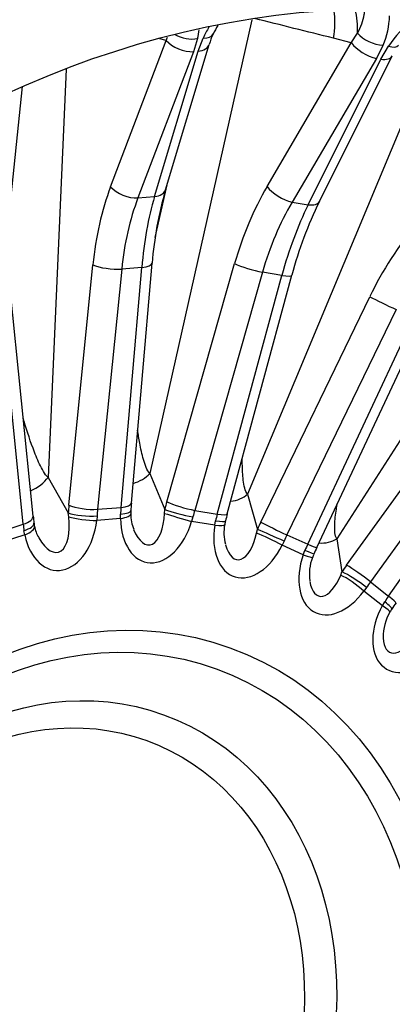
# Model space of a CAD drawing. Header units: millimetres. Extents: x 0 to 2970, y 0 to 2100.
# Tile 10 of 24: x 2067 to 2153, y 626 to 852. Entities that reach past the tile are written whole.
import ezdxf

# ---------------------------------------------------------------- set-up
doc = ezdxf.new("R2010")
doc.units = ezdxf.units.MM
doc.header["$LTSCALE"] = 10
doc.layers.add('CAP630C', color=7, linetype='Continuous')
doc.layers.add('Default', color=7, linetype='Continuous')

# ---------------------------------------------------------------- blocks, each defined once
blk = doc.blocks.new('SE1')
at = {"layer": 'CAP630C', "color": 7, "linetype": 'Continuous'}
for p, q in [((2120.62, 851.84), (2097.23, 747.75)), ((2088.23, 813.55), (2100.97, 847.1)), ((2100.97, 847.1), (2099.5, 847.44)), ((2100.97, 847.1), (2101.3, 847.87)), ((2108.15, 847.54), (2107.24, 844.52)), ((2108.3, 844.61), (2109.45, 847.64)), ((2143.42, 846.55), (2139.34, 847.62)), ((2143.42, 846.55), (2144.82, 848.74)), ((2100.82, 812.85), (2110.82, 846.18)), ((2124.1, 813.59), (2143.42, 846.55)), ((2150.68, 845.98), (2149.17, 842.96)), ((2150.2, 842.79), (2151.94, 845.78)), ((2107.24, 844.52), (2094.5, 810.96)), ((2098.3, 811.27), (2108.3, 844.61)), ((2149.17, 842.96), (2129.85, 810.01)), ((2133.53, 809.4), (2150.2, 842.79)), ((2136.11, 810.16), (2152.78, 843.55)), ((2078, 840.55), (2073.88, 746.86)), ((2160.96, 842.17), (2119.64, 742.99)), ((2064.93, 806.95), (2068.03, 836.54)), ((2197.47, 822.31), (2140.13, 732.79)), ((2098.45, 801.91), (2101.17, 814.01)), ((2094.5, 810.96), (2098.3, 811.27)), ((2129.85, 810.01), (2133.53, 809.4)), ((2078.65, 740.5), (2084.16, 795.62)), ((2092.98, 740.93), (2097.74, 795.99)), ((2101.11, 741.28), (2116.65, 795.9)), ((2090.76, 794.66), (2085.25, 739.55)), ((2090.61, 739.98), (2095.37, 795.04)), ((2095.37, 795.04), (2090.76, 794.66)), ((2123.04, 793.93), (2107.5, 739.3)), ((2112.68, 738.44), (2127.5, 793.19)), ((2114.98, 738.52), (2129.79, 793.26)), ((2127.5, 793.19), (2123.04, 793.93)), ((2070.46, 737.98), (2065.08, 790.9)), ((2068.18, 736.1), (2062.79, 789.03)), ((2122.65, 736.62), (2147.66, 788.32)), ((2153.67, 785.37), (2128.66, 733.67)), ((2133.44, 731.56), (2157.78, 783.55)), ((2135.51, 730.79), (2159.85, 782.79)), ((2142.34, 726.73), (2175.84, 773.2)), ((2181.3, 769.38), (2147.79, 722.91)), ((2151.97, 719.62), (2184.88, 766.56)), ((2097.23, 747.75), (2100.64, 739.5)), ((2073.88, 746.86), (2078.5, 738.71)), ((2119.64, 742.99), (2121.88, 734.94)), ((2078.61, 737.81), (2078.5, 738.71)), ((2085.25, 739.55), (2090.61, 739.98)), ((2100.6, 738.61), (2100.64, 739.5)), ((2107.5, 739.3), (2112.68, 738.44)), ((2085.12, 738.01), (2085.03, 736.98)), ((2090.48, 737.42), (2085.03, 736.98)), ((2090.48, 737.42), (2090.5, 738.45)), ((2107.09, 737.78), (2106.81, 736.76)), ((2112.09, 735.89), (2106.81, 736.76)), ((2112.09, 735.89), (2112.29, 736.92)), ((2062.88, 734.39), (2068.18, 736.1)), ((2068.52, 733.65), (2068.35, 734.63)), ((2121.69, 734.09), (2121.88, 734.94)), ((2068.52, 733.65), (2063.13, 731.9)), ((2127.99, 732.23), (2127.53, 731.28)), ((2128.66, 733.67), (2133.44, 731.56)), ((2140.13, 732.79), (2141.28, 725.21)), ((2132.41, 729.12), (2127.53, 731.28)), ((2132.41, 729.12), (2132.78, 730.11)), ((2140.98, 724.44), (2141.28, 725.21)), ((2147.79, 722.91), (2151.97, 719.62)), ((2146.89, 721.61), (2146.28, 720.76)), ((2150.53, 717.41), (2146.28, 720.76)), ((2150.53, 717.41), (2151.08, 718.32))]:
    blk.add_line(p, q, dxfattribs=at)
for centre, radius, start, end in [((2134.11, 853.2), 18.08, 336.4834, 358.6069), ((2176.73, 829.02), 29.93, 130.1677, 145.9461), ((2093.78, 851.03), 14.79, 346.3529, 354.3128), ((2135.58, 835.59), 28.77, 149.6441, 155.2326), ((2134.1, 838.14), 24.67, 149.7921, 154.9791), ((2123.06, 843), 12.62, 153.768, 165.3763), ((2182.09, 789.29), 84.62, 163.8371, 175.4584), ((2218.52, 769.69), 91.81, 153.8478, 165.1239), ((2169.12, 734.5), 76.41, 175.1731, 176.4223), ((2095.6, 738.77), 2.76, 169.8441, 186.1275), ((2148.04, 746.02), 77.99, 185.9227, 187.1061), ((2101.79, 738.38), 8.95, 179.3411, 202.5267), ((2117.37, 735.83), 2.97, 159.9004, 175.6707), ((2189.18, 718.59), 76.83, 164.9708, 166.2427), ((2074.92, 736.57), 4.26, 182.6252, 196.5472), ((2078.26, 736.99), 7.61, 190.1752, 210.9918), ((2124.77, 734.13), 10.56, 169.4915, 194.3771), ((2206.42, 697.77), 78.22, 155.026, 156.2887), ((2144.45, 724.63), 10.66, 159.0441, 188.1723), ((2137.47, 727.68), 3.06, 150.0738, 165.6116), ((2155.01, 714.7), 3, 140.0444, 155.6794), ((2219.66, 671.97), 80.5, 145.0607, 146.285), ((2161.59, 710.35), 10.87, 149.0535, 181.164)]:
    blk.add_arc(centre, radius, start, end, dxfattribs=at)
for centre, major_axis, ratio, start_param, end_param in [((2070.72, 620.33), (107.09, 296.24), 0.827748, 0, 3.141593), ((2127.76, 849.41), (-3.64, -14.55), 0.779581, 1.64252, 2.0801), ((2132.91, 848.04), (-4.04, -14.44), 0.778663, 1.832995, 2.217782), ((3380.27, 176.26), (-2300.79, 781.64), 0.118698, -0.961346, -0.951969), ((2104.96, 847.53), (4.67, -1.77), 0.521266, 3.913195, 5.405622), ((2105.88, 850.54), (4.88, -1.08), 0.597082, 4.214542, 5.324754), ((2107.17, 850.65), (-4.55, 2.07), 0.479801, 2.296311, 3.144534), ((2148.79, 848.98), (4.61, -1.93), 0.499119, 3.916062, 5.330344), ((2109.48, 606.32), (87.58, 242.28), 0.827748, 3.166989, 6.257789), ((2116.39, 603.82), (-87.64, -242.45), 0.827748, 0.01769, 3.123903), ((2106.03, 847.62), (-4.79, 1.44), 0.5616, 2.225316, 3.148467), ((2147.28, 845.96), (4.31, -2.53), 0.418275, 3.899969, 5.392396), ((2150.05, 848.77), (-4.15, 2.79), 0.375192, 2.275284, 3.143987), ((2148.31, 845.79), (-4.47, 2.23), 0.460894, 2.221183, 3.141593), ((2116.92, 780.75), (-5.94, 54.69), 0.597053, 0.86464, 1.23137), ((2092.22, 813.97), (4.67, -1.77), 0.521266, 3.913195, 5.405622), ((2148.44, 780.08), (8.33, 54.37), 0.627021, 1.006079, 1.372809), ((2127.96, 813), (4.31, -2.53), 0.418275, 3.899969, 5.392396), ((2120.92, 781.18), (-5.55, 49.71), 0.604227, 0.862574, 1.229304), ((2117.39, 780.89), (-2.87, 49.93), 0.445051, 0.891323, 1.258053), ((2096.03, 814.28), (-4.79, 1.44), 0.5616, 2.225316, 3.141593), ((2152.3, 779.49), (7.5, 49.44), 0.634249, 1.005085, 1.371815), ((2148.88, 780.06), (8.7, 49.24), 0.474958, 1.018746, 1.385476), ((2131.64, 812.39), (-4.47, 2.23), 0.460894, 2.221183, 3.141593), ((2178.34, 771.79), (22.5, 50.19), 0.632574, 1.157912, 1.524641), ((2088.15, 796.05), (4.98, -0.5), 0.26638, 3.806982, 5.290852), ((2092.76, 796.42), (-4.98, 0.43), 0.274476, 2.145627, 3.140326), ((2120.51, 795.31), (4.81, -1.37), 0.153128, 3.825913, 5.309784), ((2124.97, 794.57), (-4.83, 1.31), 0.161683, 2.166157, 3.140371), ((2151.21, 786.73), (4.5, -2.18), 0.036372, 3.823909, 5.30778), ((2093.37, 748.35), (4.62, 1.91), 0.543428, 4.491878, 5.443905), ((2069.89, 746.44), (4.35, 2.46), 0.472995, 4.447455, 5.541698), ((2088, 741.36), (-4.98, 0.43), 0.274476, 2.145627, 3.141593), ((2121.34, 731.21), (5.3, 34.6), 0.627021, 1.372809, 1.425775), ((2104.97, 740.68), (4.81, -1.37), 0.153128, 3.825913, 5.309784), ((2116.1, 744.58), (4.82, 1.34), 0.617852, 4.471483, 5.35347), ((2099.5, 731.04), (-3.78, 34.8), 0.597053, 1.23137, 1.284336), ((2082.49, 739.14), (4.99, -0.33), 0.225709, 3.79869, 5.282274), ((2082.64, 740.93), (4.98, -0.5), 0.26638, 3.806982, 5.290852), ((2103.49, 731.47), (-3.39, 29.82), 0.609005, 1.227871, 1.280837), ((2103.67, 731.48), (-1.68, 29.96), 0.440201, 1.258513, 1.311479), ((2087.87, 739.57), (-4.99, 0.3), 0.22895, 2.139467, 3.141412), ((2104.5, 738.91), (4.85, -1.2), 0.11222, 3.821425, 5.305009), ((2125.2, 730.62), (4.47, 29.67), 0.639067, 1.371124, 1.424091), ((2065.49, 737.47), (-4.97, -0.51), 0.378462, 2.102539, 3.141593), ((2076.64, 738.22), (0.98, 12.7), 0.66485, 1.990045, 4.665423), ((2074, 739.18), (-2.16, 9.5), 0.443876, 2.172218, 4.468228), ((2082.39, 737.93), (4.97, -0.54), 0.158151, 3.867049, 5.289031), ((2087.84, 738.37), (-5, -0.11), 0.237205, 2.121672, 3.141851), ((2099.04, 740.05), (2.57, 12.69), 0.643833, 1.907235, 4.582613), ((2096.4, 741), (-0.68, 9.64), 0.432312, 2.221005, 4.431102), ((2104.17, 737.72), (4.8, -1.4), 0.042765, 3.884768, 5.306751), ((2125.37, 730.59), (5.24, 29.54), 0.470126, 1.385694, 1.43866), ((2109.69, 738.04), (-4.86, 1.18), 0.115646, 2.162829, 3.14132), ((2110.15, 739.82), (-4.83, 1.31), 0.161683, 2.166157, 3.141593), ((2142.18, 726.1), (-14.32, -31.94), 0.632574, 4.666234, 4.7192), ((2126.2, 735.03), (4.5, -2.18), 0.036372, 3.823909, 5.30778), ((2081.74, 727.08), (-8.19, 28.88), 0.387302, 1.145675, 1.198641), ((2065.69, 735.75), (-4.96, -0.63), 0.333525, 2.094184, 3.141633), ((2065.88, 734.6), (-4.89, -1.05), 0.337744, 2.06694, 3.142039), ((2120.73, 736.45), (4.1, 12.38), 0.635056, 1.822883, 4.498262), ((2109.45, 736.84), (-4.94, 0.79), 0.1263, 2.154495, 3.141725), ((2125.42, 733.35), (4.57, -2.03), 0.004896, 0.97622, 2.459804), ((2118.09, 737.41), (0.72, 9.45), 0.428738, 2.289963, 4.386509), ((2124.89, 732.23), (4.49, -2.21), 0.074489, 0.979205, 2.401187), ((2145.72, 724.51), (12.3, 27.36), 0.64464, 1.5253, 1.578266), ((2137.07, 735.3), (4.94, 0.75), 0.693015, 4.387495, 5.271175), ((2145.88, 724.44), (-12.02, -27.49), 0.475669, 4.661212, 4.714178), ((2130.22, 731.23), (-4.58, 2), 0.001436, 3.141811, 4.117796), ((2130.98, 732.91), (-4.53, 2.12), 0.045012, 2.165667, 3.141593), ((2140.73, 727.6), (5.54, 11.77), 0.638396, 1.738284, 4.413662), ((2129.77, 730.07), (-4.73, 1.63), 0.009874, 2.166439, 3.142887), ((2161.11, 715.92), (-22.2, -27.06), 0.61344, -1.4692, -1.416234), ((2144.35, 722.71), (4.15, -2.79), 0.120521, 0.99466, 2.478244), ((2145.4, 724.22), (4.06, -2.92), 0.078784, 0.997647, 2.481517), ((2138.1, 728.55), (2.02, 8.95), 0.434933, 2.335339, 4.335806), ((2143.64, 721.71), (4.03, -2.96), 0.188488, 1.002568, 2.424551), ((2164.17, 713.42), (-19.13, -23.12), 0.62544, -1.466413, -1.413447), ((2164.31, 713.31), (-18.09, -23.94), 0.456567, -1.490674, -1.437708), ((2149.57, 720.94), (-4.09, 2.87), 0.070436, 3.141593, 4.13827), ((2158.19, 713.87), (6.84, 10.88), 0.653901, 1.654587, 4.329965), ((2147.9, 718.37), (-4.37, 2.42), 0.106983, 3.141438, 4.125244), ((2148.53, 719.42), (-4.16, 2.77), 0.117179, 3.140429, 4.135633), ((2155.56, 714.82), (3.16, 8.18), 0.452983, -3.962887, -3.923093), ((2155.56, 714.82), (3.16, 8.18), 0.452983, 2.360092, 4.280166)]:
    blk.add_ellipse(centre, major_axis=major_axis, ratio=ratio, start_param=start_param, end_param=end_param, dxfattribs=at)
for centre, major_axis in [((2123.49, 601.25), (107.09, 296.24)), ((2123.49, 601.25), (87.64, 242.45)), ((2082.44, 616.09), (33.15, 91.69)), ((2081.22, 616.53), (31.23, 86.4)), ((2073.91, 619.18), (-26.47, -73.23)), ((2072.38, 619.73), (24.13, 66.74))]:
    blk.add_ellipse(centre, major_axis=major_axis, ratio=0.827748, dxfattribs=at)
for points, knots in [([(2178.01, 916.44), (2176.69, 916.93), (2172.52, 918.5), (2164.43, 921.02), (2154.41, 923.75), (2144.17, 926.03), (2133.85, 927.85), (2123.44, 929.22), (2112.94, 930.13), (2102.38, 930.58), (2091.78, 930.57), (2081.14, 930.09), (2070.48, 929.15), (2059.82, 927.75), (2049.17, 925.89), (2038.55, 923.58), (2027.97, 920.8), (2017.46, 917.58), (2007.02, 913.9), (1996.67, 909.78), (1986.43, 905.23), (1976.31, 900.24), (1966.34, 894.83), (1956.52, 889.01), (1946.86, 882.77), (1937.4, 876.14), (1928.13, 869.12), (1919.08, 861.73), (1910.26, 853.97), (1901.68, 845.85), (1893.35, 837.4), (1885.29, 828.62), (1877.51, 819.52), (1870.02, 810.13), (1862.83, 800.45), (1855.96, 790.49), (1849.41, 780.29), (1843.19, 769.84), (1837.31, 759.17), (1831.79, 748.29), (1826.62, 737.21), (1821.82, 725.96), (1817.39, 714.55), (1813.34, 703), (1809.68, 691.33), (1806.41, 679.54), (1803.54, 667.66), (1801.07, 655.71), (1799, 643.71), (1797.34, 631.66), (1796.1, 619.6), (1795.26, 607.53), (1794.85, 595.48), (1794.85, 583.47), (1795.27, 571.5), (1796.11, 559.61), (1797.36, 547.81), (1799.03, 536.11), (1801.11, 524.53), (1803.61, 513.1), (1806.51, 501.84), (1809.82, 490.75), (1813.52, 479.85), (1817.62, 469.17), (1822.11, 458.72), (1826.97, 448.52), (1832.2, 438.58), (1837.8, 428.92), (1843.75, 419.56), (1850.05, 410.5), (1856.68, 401.77), (1863.63, 393.37), (1870.89, 385.32), (1878.45, 377.63), (1886.29, 370.32), (1894.41, 363.38), (1902.78, 356.83), (1911.41, 350.69), (1920.27, 344.95), (1929.34, 339.63), (1938.64, 334.72), (1948.06, 330.29), (1956.6, 326.67), (1961.49, 324.91), (1963.65, 324.14)], [0, 0, 0, 0, 0.004404, 0.016452, 0.0285, 0.040549, 0.052604, 0.064667, 0.076741, 0.088829, 0.100934, 0.113056, 0.125199, 0.137364, 0.149551, 0.161762, 0.173997, 0.186256, 0.198539, 0.210846, 0.223174, 0.235525, 0.247895, 0.260285, 0.272692, 0.285116, 0.297553, 0.310004, 0.322467, 0.33494, 0.347422, 0.359911, 0.372408, 0.38491, 0.397417, 0.409928, 0.422443, 0.434961, 0.447481, 0.460004, 0.472528, 0.485054, 0.497582, 0.510111, 0.522641, 0.535172, 0.547703, 0.560236, 0.572768, 0.585301, 0.597833, 0.610365, 0.622895, 0.635424, 0.64795, 0.660472, 0.672989, 0.685501, 0.698007, 0.710503, 0.72299, 0.735466, 0.747929, 0.760377, 0.772809, 0.785222, 0.797616, 0.809989, 0.822339, 0.834666, 0.846968, 0.859245, 0.871496, 0.883722, 0.895923, 0.9081, 0.920253, 0.932385, 0.944497, 0.956592, 0.968671, 0.980739, 0.992796, 1, 1, 1, 1]), ([(2144.82, 848.74), (2145.22, 849.46), (2145.55, 850.19), (2146.08, 851.63), (2146.28, 852.35), (2146.46, 853.39), (2146.5, 853.72), (2146.52, 854.05)], [0, 0, 0, 0, 0.125, 0.125, 0.25, 0.25, 0.3086851, 0.3086851, 0.3086851, 0.3086851]), ([(2073.88, 746.86), (2073.51, 747.17), (2073.14, 747.69), (2072.5, 748.76), (2072.2, 749.34), (2071.37, 751.11), (2070.89, 752.32), (2069.57, 755.85), (2068.83, 758.22), (2068.14, 760.57)], [0, 0, 0, 0, 0.0625, 0.0625, 0.125, 0.125, 0.25, 0.25, 0.4886651, 0.4886651, 0.4886651, 0.4886651]), ([(2097.23, 747.75), (2096.9, 748.07), (2096.61, 748.61), (2096.14, 749.72), (2095.93, 750.34), (2095.4, 752.19), (2095.13, 753.45), (2094.72, 755.71), (2094.56, 756.7), (2094.42, 757.69)], [0, 0, 0, 0, 0.0625, 0.0625, 0.125, 0.125, 0.25, 0.25, 0.3462073, 0.3462073, 0.3462073, 0.3462073]), ([(2119.64, 742.99), (2119.34, 743.31), (2119.13, 743.85), (2118.83, 744.97), (2118.73, 745.59), (2118.5, 747.45), (2118.45, 748.72), (2118.42, 750.45), (2118.42, 750.9), (2118.43, 751.34)], [0, 0, 0, 0, 0.0625, 0.0625, 0.125, 0.125, 0.25, 0.25, 0.2932545, 0.2932545, 0.2932545, 0.2932545]), ([(2140.13, 732.79), (2139.87, 733.11), (2139.73, 733.63), (2139.6, 734.72), (2139.59, 735.31), (2139.65, 737.11), (2139.8, 738.34), (2140.06, 740.02), (2140.14, 740.47), (2140.22, 740.93)], [0, 0, 0, 0, 0.0625, 0.0625, 0.125, 0.125, 0.25, 0.25, 0.2953458, 0.2953458, 0.2953458, 0.2953458])]:
    blk.add_open_spline(points, degree=3, knots=knots, dxfattribs=at)

msp = doc.modelspace()

# ---------------------------------------------------------------- block references
at = {"layer": 'Default'}
msp.add_blockref('SE1', (0, 0), dxfattribs=at)

doc.saveas('drawing.dxf')
